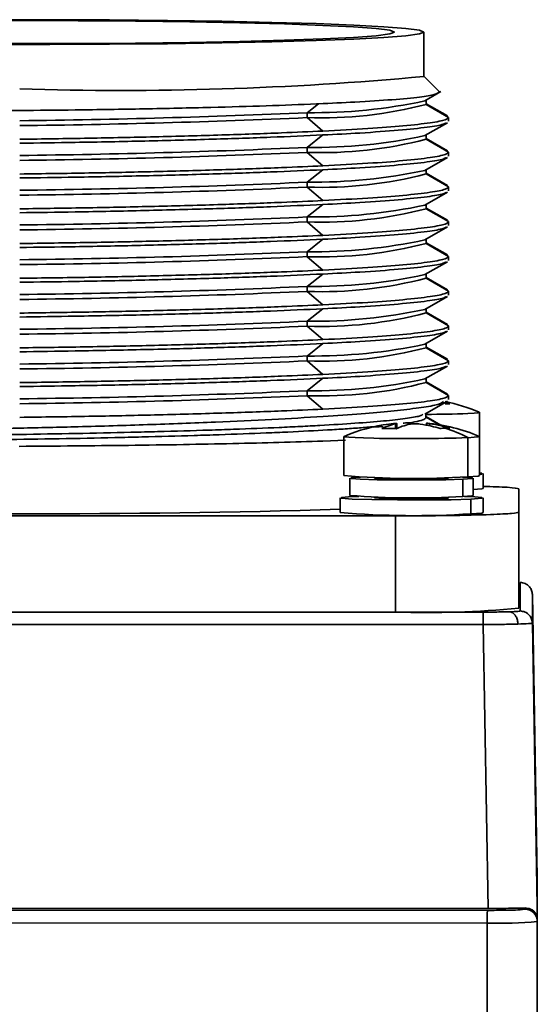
# Model space of a CAD drawing. Header units: millimetres. Extents: x -10540 to 6039, y -7467 to 6433.
# Tile 142 of 236: x -8364 to -8343, y 2009 to 2049. Entities that reach past the tile are written whole.
import ezdxf

# ---------------------------------------------------------------- set-up
doc = ezdxf.new("R2010")
doc.units = ezdxf.units.MM
doc.header["$LTSCALE"] = 8

msp = doc.modelspace()

# ---------------------------------------------------------------- linework, layer by layer
at = {"linetype": 'Continuous', "lineweight": 35}
for p, q in [((-8347.253, 2046.207), (-8347.253, 2048.006)), ((-8346.655, 2045.617), (-8347.253, 2046.215)), ((-8347.211, 2045.22), (-8346.562, 2045.594)), ((-8346.629, 2045.583), (-8346.668, 2045.603)), ((-8351.993, 2044.74), (-8351.537, 2045.098)), ((-8347.163, 2045.075), (-8347.163, 2045.248)), ((-8347.163, 2045.075), (-8347.163, 2045.248)), ((-8346.303, 2044.607), (-8347.163, 2045.103)), ((-8351.993, 2044.54), (-8351.993, 2044.74)), ((-8346.253, 2044.55), (-8347.163, 2045.075)), ((-8351.35, 2043.995), (-8351.993, 2044.54)), ((-8347.211, 2043.811), (-8346.303, 2044.334)), ((-8346.253, 2044.55), (-8346.253, 2044.391)), ((-8351.993, 2043.33), (-8351.35, 2043.835)), ((-8347.163, 2043.666), (-8347.163, 2043.838)), ((-8347.163, 2043.666), (-8347.163, 2043.838)), ((-8346.303, 2043.198), (-8347.163, 2043.693)), ((-8346.253, 2043.141), (-8347.163, 2043.666)), ((-8351.993, 2043.13), (-8351.993, 2043.33)), ((-8351.35, 2042.586), (-8351.993, 2043.13)), ((-8346.253, 2043.141), (-8346.253, 2042.981)), ((-8347.211, 2042.401), (-8346.303, 2042.925)), ((-8351.993, 2041.921), (-8351.35, 2042.426)), ((-8347.163, 2042.257), (-8347.163, 2042.429)), ((-8347.163, 2042.257), (-8347.163, 2042.429)), ((-8351.993, 2041.721), (-8351.993, 2041.921)), ((-8346.303, 2041.788), (-8347.163, 2042.284)), ((-8346.253, 2041.732), (-8347.163, 2042.257)), ((-8351.35, 2041.177), (-8351.993, 2041.721)), ((-8347.211, 2040.992), (-8346.303, 2041.515)), ((-8346.253, 2041.732), (-8346.253, 2041.572)), ((-8351.993, 2040.512), (-8351.35, 2041.017)), ((-8347.163, 2040.847), (-8347.163, 2041.02)), ((-8347.163, 2040.847), (-8347.163, 2041.02)), ((-8346.303, 2040.379), (-8347.163, 2040.875)), ((-8346.253, 2040.322), (-8347.163, 2040.847)), ((-8351.993, 2040.312), (-8351.993, 2040.512)), ((-8351.35, 2039.767), (-8351.993, 2040.312)), ((-8346.253, 2040.322), (-8346.253, 2040.163)), ((-8347.211, 2039.583), (-8346.303, 2040.106)), ((-8351.993, 2039.102), (-8351.35, 2039.607)), ((-8347.163, 2039.438), (-8347.163, 2039.61)), ((-8347.163, 2039.438), (-8347.163, 2039.61)), ((-8346.303, 2038.97), (-8347.163, 2039.465)), ((-8346.253, 2038.913), (-8347.163, 2039.438)), ((-8351.993, 2038.902), (-8351.993, 2039.102)), ((-8351.35, 2038.358), (-8351.993, 2038.902)), ((-8346.253, 2038.913), (-8346.253, 2038.753)), ((-8347.211, 2038.173), (-8346.303, 2038.697)), ((-8351.993, 2037.693), (-8351.35, 2038.198)), ((-8347.163, 2038.029), (-8347.163, 2038.201)), ((-8347.163, 2038.029), (-8347.163, 2038.201)), ((-8346.303, 2037.56), (-8347.163, 2038.056)), ((-8346.253, 2037.504), (-8347.163, 2038.029)), ((-8351.993, 2037.493), (-8351.993, 2037.693)), ((-8351.35, 2036.949), (-8351.993, 2037.493)), ((-8347.211, 2036.764), (-8346.303, 2037.287)), ((-8346.253, 2037.504), (-8346.253, 2037.344)), ((-8351.993, 2036.284), (-8351.35, 2036.789)), ((-8347.163, 2036.619), (-8347.163, 2036.792)), ((-8347.163, 2036.619), (-8347.163, 2036.792)), ((-8346.303, 2036.151), (-8347.163, 2036.647)), ((-8346.253, 2036.094), (-8347.163, 2036.619)), ((-8351.993, 2036.084), (-8351.993, 2036.284)), ((-8351.35, 2035.539), (-8351.993, 2036.084)), ((-8346.253, 2036.094), (-8346.253, 2035.935)), ((-8347.211, 2035.355), (-8346.303, 2035.878)), ((-8351.993, 2034.874), (-8351.35, 2035.379)), ((-8347.163, 2035.21), (-8347.163, 2035.382)), ((-8347.163, 2035.21), (-8347.163, 2035.382)), ((-8346.303, 2034.742), (-8347.163, 2035.237)), ((-8346.253, 2034.685), (-8347.163, 2035.21)), ((-8351.993, 2034.674), (-8351.993, 2034.874)), ((-8351.35, 2034.13), (-8351.993, 2034.674)), ((-8347.211, 2033.945), (-8346.303, 2034.469)), ((-8346.253, 2034.685), (-8346.253, 2034.525)), ((-8351.993, 2033.465), (-8351.35, 2033.97)), ((-8347.163, 2033.801), (-8347.163, 2033.973)), ((-8347.163, 2033.801), (-8347.163, 2033.973)), ((-8346.303, 2033.332), (-8347.163, 2033.828)), ((-8346.253, 2033.276), (-8347.163, 2033.801)), ((-8351.993, 2033.265), (-8351.993, 2033.465)), ((-8351.35, 2032.721), (-8351.993, 2033.265)), ((-8346.253, 2033.276), (-8346.253, 2033.116)), ((-8347.215, 2032.517), (-8346.296, 2033.047)), ((-8346.401, 2032.986), (-8346.203, 2032.932)), ((-8347.171, 2032.348), (-8347.171, 2032.542)), ((-8346.38, 2031.968), (-8347.171, 2032.424)), ((-8346.722, 2032.138), (-8347.162, 2032.392)), ((-8345.003, 2031.611), (-8345.003, 2032.591)), ((-8348.676, 2032.112), (-8348.488, 2032.136)), ((-8348.406, 2031.93), (-8348.406, 2032.124)), ((-8348.355, 2031.931), (-8348.355, 2032.139)), ((-8347.151, 2032.15), (-8347.151, 2032.067)), ((-8347.019, 2032.132), (-8347.019, 2032.043)), ((-8350.503, 2031.611), (-8350.503, 2030.024)), ((-8345.471, 2031.563), (-8345.471, 2029.977)), ((-8345.003, 2030.024), (-8345.003, 2031.611)), ((-8350.434, 2031.468), (-8351.361, 2031.428)), ((-8349.253, 2029.953), (-8349.253, 2029.924)), ((-8346.509, 2029.899), (-8346.509, 2029.949)), ((-8346.253, 2029.924), (-8346.253, 2029.953)), ((-8344.853, 2029.505), (-8344.853, 2030.105)), ((-8350.253, 2029.924), (-8350.253, 2029.225)), ((-8345.679, 2029.881), (-8345.679, 2029.182)), ((-8345.253, 2029.225), (-8345.253, 2029.924)), ((-8350.16, 2029.175), (-8349.896, 2029.185)), ((-8349.253, 2029.163), (-8349.253, 2029.125)), ((-8346.509, 2029.099), (-8346.509, 2029.158)), ((-8346.253, 2029.125), (-8346.253, 2029.163)), ((-8343.403, 2029.485), (-8343.403, 2028.545)), ((-8350.653, 2029.125), (-8350.653, 2028.525)), ((-8345.347, 2028.475), (-8345.347, 2029.075)), ((-8344.853, 2028.525), (-8344.853, 2029.125)), ((-8348.403, 2028.391), (-8378.903, 2028.391)), ((-8348.403, 2024.493), (-8348.403, 2028.391)), ((-8343.403, 2028.545), (-8343.403, 2024.647)), ((-8343.354, 2024.538), (-8343.354, 2025.696)), ((-8342.854, 2025.205), (-8342.854, 2024.046)), ((-8342.653, 2013.712), (-8342.854, 2025.205)), ((-8382.453, 2024.491), (-8344.854, 2024.491)), ((-8378.903, 2024.493), (-8348.403, 2024.493)), ((-8344.854, 2023.985), (-8382.453, 2023.985)), ((-8344.653, 2012.475), (-8344.854, 2023.985)), ((-8342.854, 2024.046), (-8342.875, 2024.041)), ((-8342.864, 2024.041), (-8342.868, 2024.156)), ((-8342.854, 2024.046), (-8342.653, 2012.541)), ((-8342.653, 2012.541), (-8342.653, 2013.712)), ((-8342.653, 2013.708), (-8342.653, 2013.708)), ((-8342.653, 2013.704), (-8342.653, 2012.533)), ((-8411.68, 2012.436), (-8344.68, 2012.399)), ((-8382.654, 2012.475), (-8344.653, 2012.475)), ((-8343.153, 2012.446), (-8343.153, 2012.496)), ((-8342.653, 2012.032), (-8342.653, 2011.946)), ((-8344.688, 2011.884), (-8411.688, 2011.92)), ((-8344.688, 2001.948), (-8344.688, 2011.884)), ((-8342.653, 2011.946), (-8342.653, 2001.985))]:
    msp.add_line(p, q, dxfattribs=at)
at = {"linetype": 'Continuous', "lineweight": 35, "flags": 128}
for points in [[(-8347.253, 2048.006), (-8347.437, 2048.081), (-8347.982, 2048.155), (-8348.877, 2048.225), (-8350.103, 2048.291), (-8351.631, 2048.35), (-8353.428, 2048.401), (-8355.453, 2048.444), (-8357.662, 2048.476), (-8360.004, 2048.499), (-8362.428, 2048.51), (-8364.879, 2048.51), (-8367.303, 2048.499), (-8369.645, 2048.476), (-8371.853, 2048.444), (-8373.879, 2048.401), (-8375.675, 2048.35), (-8377.204, 2048.291), (-8378.429, 2048.225), (-8379.325, 2048.155), (-8379.87, 2048.081), (-8380.053, 2048.006)], [(-8348.453, 2048.006), (-8348.641, 2048.079), (-8349.197, 2048.151), (-8350.11, 2048.219), (-8351.356, 2048.281), (-8352.905, 2048.337), (-8354.719, 2048.385), (-8356.753, 2048.423), (-8358.956, 2048.451), (-8361.276, 2048.469), (-8363.653, 2048.474), (-8366.031, 2048.469), (-8368.35, 2048.451), (-8370.554, 2048.423), (-8372.588, 2048.385), (-8374.401, 2048.337), (-8375.95, 2048.281), (-8377.197, 2048.219), (-8378.109, 2048.151), (-8378.666, 2048.079), (-8378.853, 2048.006)], [(-8380.053, 2048.006), (-8379.87, 2047.931), (-8379.325, 2047.857), (-8378.429, 2047.787), (-8377.204, 2047.721), (-8375.675, 2047.662), (-8373.879, 2047.611), (-8371.853, 2047.568), (-8369.645, 2047.536), (-8367.303, 2047.513), (-8364.879, 2047.502), (-8362.428, 2047.502), (-8360.004, 2047.513), (-8357.662, 2047.536), (-8355.453, 2047.568), (-8353.428, 2047.611), (-8351.631, 2047.662), (-8350.103, 2047.721), (-8348.877, 2047.787), (-8347.982, 2047.857), (-8347.437, 2047.931), (-8347.253, 2048.006)], [(-8378.853, 2048.006), (-8378.666, 2047.933), (-8378.109, 2047.861), (-8377.197, 2047.793), (-8375.95, 2047.731), (-8374.401, 2047.675), (-8372.588, 2047.627), (-8370.554, 2047.589), (-8368.35, 2047.56), (-8366.031, 2047.543), (-8363.653, 2047.538), (-8361.276, 2047.543), (-8358.956, 2047.56), (-8356.753, 2047.589), (-8354.719, 2047.627), (-8352.905, 2047.675), (-8351.356, 2047.731), (-8350.11, 2047.793), (-8349.197, 2047.861), (-8348.641, 2047.933), (-8348.453, 2048.006)], [(-8345.011, 2032.597), (-8345.003, 2032.59), (-8345.058, 2032.574), (-8345.216, 2032.558), (-8345.471, 2032.543)], [(-8349.288, 2031.54), (-8349.703, 2031.551), (-8350.044, 2031.564), (-8350.297, 2031.579), (-8350.452, 2031.594), (-8350.503, 2031.611), (-8350.496, 2031.617)], [(-8345.011, 2031.617), (-8345.003, 2031.611), (-8345.058, 2031.594), (-8345.216, 2031.578), (-8345.471, 2031.563)], [(-8345.679, 2029.881), (-8346.37, 2029.86), (-8347.273, 2029.849), (-8348.248, 2029.849), (-8349.148, 2029.86), (-8349.836, 2029.882), (-8350.207, 2029.91), (-8350.204, 2029.94), (-8349.828, 2029.967)], [(-8345.695, 2029.968), (-8345.671, 2029.967), (-8345.3, 2029.939), (-8345.303, 2029.909), (-8345.679, 2029.881)], [(-8345.003, 2030.024), (-8345.058, 2030.008), (-8345.471, 2029.977)], [(-8345.003, 2030.133), (-8344.908, 2030.122), (-8344.911, 2030.087), (-8345.003, 2030.076)], [(-8346.253, 2029.924), (-8346.283, 2029.915), (-8346.509, 2029.899)], [(-8345.347, 2029.075), (-8346.149, 2029.05), (-8347.196, 2029.037), (-8348.327, 2029.037), (-8349.371, 2029.051), (-8350.169, 2029.075), (-8350.599, 2029.108), (-8350.596, 2029.142), (-8350.16, 2029.175)], [(-8345.253, 2029.225), (-8345.303, 2029.209), (-8345.679, 2029.182)], [(-8345.611, 2029.185), (-8345.338, 2029.174), (-8344.908, 2029.142), (-8344.911, 2029.107), (-8345.347, 2029.075)], [(-8344.853, 2029.505), (-8344.911, 2029.487), (-8345.253, 2029.46)], [(-8346.253, 2029.125), (-8346.283, 2029.116), (-8346.509, 2029.099)], [(-8344.853, 2028.525), (-8344.911, 2028.507), (-8345.347, 2028.475)]]:
    msp.add_lwpolyline(points, dxfattribs=at)
at = {"linetype": 'Continuous', "lineweight": 35}
for centre, radius, start, end in [((-8359.557, 2179.13), 133.491, 268.24163, 275.28847), ((-8351.74, 2066.269), 21.531, 269.3277, 282.1445), ((-8367.354, 2386.546), 342.151, 270.61977, 272.57329), ((-8351.413, 2061.357), 16.828, 268.0242, 284.6287), ((-8367.354, 2386.346), 342.151, 270.61977, 272.57329), ((-8351.74, 2064.859), 21.53, 269.3277, 282.1445), ((-8351.413, 2059.948), 16.828, 268.0242, 284.6287), ((-8367.354, 2385.137), 342.151, 270.61977, 272.57329), ((-8367.354, 2384.937), 342.151, 270.61977, 272.57329), ((-8351.74, 2063.45), 21.53, 269.3277, 282.1445), ((-8367.354, 2383.727), 342.151, 270.61977, 272.57329), ((-8351.413, 2058.539), 16.828, 268.0242, 284.6287), ((-8367.354, 2383.527), 342.151, 270.61977, 272.57329), ((-8351.74, 2062.041), 21.53, 269.3277, 282.1445), ((-8351.413, 2057.129), 16.828, 268.0242, 284.6287), ((-8367.354, 2382.318), 342.151, 270.61977, 272.57329), ((-8367.354, 2382.118), 342.151, 270.61977, 272.57329), ((-8351.74, 2060.631), 21.53, 269.3277, 282.1445), ((-8351.413, 2055.72), 16.828, 268.0242, 284.6287), ((-8367.354, 2380.909), 342.151, 270.61977, 272.57329), ((-8367.354, 2380.709), 342.151, 270.61977, 272.57329), ((-8351.74, 2059.222), 21.53, 269.3277, 282.1445), ((-8351.413, 2054.311), 16.828, 268.0242, 284.6287), ((-8367.354, 2379.499), 342.151, 270.61977, 272.57329), ((-8367.354, 2379.299), 342.151, 270.61977, 272.57329), ((-8351.74, 2057.813), 21.53, 269.3277, 282.1445), ((-8351.413, 2052.901), 16.828, 268.0242, 284.6287), ((-8367.354, 2378.09), 342.151, 270.61977, 272.57329), ((-8367.354, 2377.89), 342.151, 270.61977, 272.57329), ((-8351.74, 2056.403), 21.53, 269.3277, 282.1445), ((-8351.413, 2051.492), 16.828, 268.0242, 284.6287), ((-8367.354, 2376.681), 342.151, 270.61977, 272.57329), ((-8367.354, 2376.481), 342.151, 270.61977, 272.57329), ((-8351.74, 2054.994), 21.53, 269.3277, 282.1445), ((-8351.413, 2050.083), 16.828, 268.0242, 284.6287), ((-8367.354, 2375.271), 342.151, 270.61977, 272.57329), ((-8367.354, 2375.071), 342.151, 270.61977, 272.57329), ((-8346.285, 2030.584), 2.349, 88.0012, 92.6726), ((-8347.753, 2026.157), 7, 66.9314, 78.7867), ((-8347.322, 2080.455), 47.948, 270.1978, 272.212), ((-8347.753, 2025.177), 7, 97.553, 113.0686), ((-8349.012, 2029.78), 2.23, 92.5834, 97.5239), ((-8349.001, 2029.534), 2.476, 87.9752, 92.5826), ((-8348.778, 2026.628), 5.311, 88.7988, 91.9055), ((-8348.785, 2026.323), 5.616, 85.8062, 88.7993), ((-8347.753, 2025.177), 7, 66.9314, 85.0312), ((-8347.962, 2026.924), 5.266, 61.7747, 72.6828), ((-8347.799, 2100.997), 69.472, 268.77203, 271.92004), ((-8347.667, 2064.116), 34.209, 265.2436, 273.6798), ((-8347.706, 2048.52), 18.66, 265.2436, 273.6798), ((-8347.675, 2060.217), 31.099, 265.2436, 273.6798), ((-8347.706, 2047.72), 18.66, 265.2436, 273.6798), ((-8363.653, 2481.555), 453.083, 268.35583, 271.64417), ((-8347.662, 2064.476), 36.075, 265.2436, 273.6798), ((-8347.155, 2065.172), 40.698, 268.2416, 275.2885), ((-8336.688, 2012.006), 8.001, 177.1845, 180.8747), ((-8344.635, 2055.682), 43.283, 269.9409, 270.9225), ((-8343.841, 2018.128), 5.723, 269.0276, 276.9002), ((-8343.153, 2011.946), 0.5, 0.0136, 90.0136), ((-8344.174, 2028.536), 16.66, 268.2316, 275.2375)]:
    msp.add_arc(centre, radius, start, end, dxfattribs=at)
for points, knots in [([(-8351.537, 2045.098), (-8351.029, 2045.121), (-8349.884, 2045.173), (-8348.468, 2045.267), (-8347.399, 2045.37), (-8346.75, 2045.475), (-8346.669, 2045.543), (-8346.629, 2045.577)], [0, 0, 0, 0, 0.1704681, 0.3845982, 0.604938, 0.8001375, 1, 1, 1, 1]), ([(-8346.629, 2045.577), (-8346.629, 2045.578), (-8346.629, 2045.58), (-8346.629, 2045.582), (-8346.629, 2045.583)], [0, 0, 0, 0, 0.560016, 1, 1, 1, 1]), ([(-8351.609, 2045.095), (-8351.595, 2045.095), (-8351.571, 2045.096), (-8351.547, 2045.097), (-8351.537, 2045.098)], [0, 0, 0, 0, 0.560011, 1, 1, 1, 1]), ([(-8372.516, 2044.824), (-8371.851, 2044.819), (-8370.34, 2044.809), (-8367.753, 2044.807), (-8365.43, 2044.815), (-8364.048, 2044.825), (-8363.653, 2044.828)], [0, 0, 0, 0, 0.243493, 0.55337, 0.872235, 1, 1, 1, 1]), ([(-8363.653, 2044.828), (-8362.901, 2044.835), (-8361.196, 2044.851), (-8358.565, 2044.893), (-8355.959, 2044.95), (-8353.587, 2045.017), (-8352.274, 2045.069), (-8351.609, 2045.095)], [0, 0, 0, 0, 0.168691, 0.38198, 0.601455, 0.798315, 1, 1, 1, 1]), ([(-8346.253, 2044.55), (-8346.282, 2044.518), (-8346.346, 2044.444), (-8346.937, 2044.327), (-8348.006, 2044.207), (-8349.469, 2044.094), (-8350.717, 2044.028), (-8351.35, 2043.995)], [0, 0, 0, 0, 0.163751, 0.3754467, 0.5932816, 0.7940366, 1, 1, 1, 1]), ([(-8351.35, 2043.835), (-8350.838, 2043.862), (-8349.671, 2043.922), (-8348.208, 2044.028), (-8347.092, 2044.148), (-8346.466, 2044.251), (-8346.387, 2044.312), (-8346.359, 2044.334)], [0, 0, 0, 0, 0.182924, 0.417056, 0.657978, 0.879134, 1, 1, 1, 1]), ([(-8351.35, 2043.995), (-8351.897, 2043.97), (-8353.151, 2043.913), (-8355.445, 2043.833), (-8358.09, 2043.76), (-8360.863, 2043.701), (-8362.715, 2043.675), (-8363.653, 2043.662)], [0, 0, 0, 0, 0.1637515, 0.3754479, 0.5932834, 0.7940376, 1, 1, 1, 1]), ([(-8363.653, 2043.502), (-8362.9, 2043.512), (-8361.184, 2043.536), (-8358.524, 2043.589), (-8355.857, 2043.661), (-8353.407, 2043.743), (-8352.041, 2043.804), (-8351.35, 2043.835)], [0, 0, 0, 0, 0.165396, 0.377092, 0.594927, 0.794891, 1, 1, 1, 1]), ([(-8346.253, 2043.141), (-8346.282, 2043.109), (-8346.346, 2043.035), (-8346.937, 2042.918), (-8348.006, 2042.797), (-8349.469, 2042.684), (-8350.717, 2042.619), (-8351.35, 2042.586)], [0, 0, 0, 0, 0.163751, 0.3754467, 0.5932816, 0.7940366, 1, 1, 1, 1]), ([(-8351.35, 2042.426), (-8350.838, 2042.452), (-8349.671, 2042.512), (-8348.208, 2042.619), (-8347.092, 2042.738), (-8346.466, 2042.842), (-8346.387, 2042.903), (-8346.359, 2042.925)], [0, 0, 0, 0, 0.182924, 0.417056, 0.657978, 0.879134, 1, 1, 1, 1]), ([(-8351.35, 2042.586), (-8351.897, 2042.561), (-8353.151, 2042.504), (-8355.445, 2042.424), (-8358.09, 2042.351), (-8360.863, 2042.291), (-8362.715, 2042.266), (-8363.653, 2042.253)], [0, 0, 0, 0, 0.163752, 0.375448, 0.593283, 0.794038, 1, 1, 1, 1]), ([(-8363.653, 2042.093), (-8362.9, 2042.103), (-8361.184, 2042.126), (-8358.524, 2042.18), (-8355.857, 2042.251), (-8353.407, 2042.334), (-8352.041, 2042.395), (-8351.35, 2042.426)], [0, 0, 0, 0, 0.1653957, 0.3770917, 0.5949269, 0.7948908, 1, 1, 1, 1]), ([(-8346.253, 2041.732), (-8346.282, 2041.7), (-8346.346, 2041.626), (-8346.937, 2041.509), (-8348.006, 2041.388), (-8349.469, 2041.275), (-8350.717, 2041.21), (-8351.35, 2041.177)], [0, 0, 0, 0, 0.163751, 0.375447, 0.593282, 0.794037, 1, 1, 1, 1]), ([(-8351.35, 2041.017), (-8350.838, 2041.043), (-8349.671, 2041.103), (-8348.208, 2041.21), (-8347.092, 2041.329), (-8346.466, 2041.433), (-8346.387, 2041.494), (-8346.359, 2041.515)], [0, 0, 0, 0, 0.1829244, 0.4170561, 0.6579776, 0.8791338, 1, 1, 1, 1]), ([(-8351.35, 2041.177), (-8351.897, 2041.152), (-8353.151, 2041.095), (-8355.445, 2041.014), (-8358.09, 2040.941), (-8360.863, 2040.882), (-8362.715, 2040.856), (-8363.653, 2040.843)], [0, 0, 0, 0, 0.163752, 0.375448, 0.593283, 0.794038, 1, 1, 1, 1]), ([(-8363.653, 2040.683), (-8362.9, 2040.694), (-8361.184, 2040.717), (-8358.524, 2040.771), (-8355.857, 2040.842), (-8353.407, 2040.924), (-8352.041, 2040.986), (-8351.35, 2041.017)], [0, 0, 0, 0, 0.1653957, 0.3770917, 0.5949269, 0.7948908, 1, 1, 1, 1]), ([(-8346.253, 2040.322), (-8346.282, 2040.29), (-8346.346, 2040.216), (-8346.937, 2040.099), (-8348.006, 2039.979), (-8349.469, 2039.866), (-8350.717, 2039.8), (-8351.35, 2039.767)], [0, 0, 0, 0, 0.163751, 0.375447, 0.593282, 0.794037, 1, 1, 1, 1]), ([(-8351.35, 2039.607), (-8350.838, 2039.634), (-8349.671, 2039.694), (-8348.208, 2039.8), (-8347.092, 2039.92), (-8346.466, 2040.023), (-8346.387, 2040.084), (-8346.359, 2040.106)], [0, 0, 0, 0, 0.182924, 0.417056, 0.657978, 0.879134, 1, 1, 1, 1]), ([(-8351.35, 2039.767), (-8351.897, 2039.742), (-8353.151, 2039.685), (-8355.445, 2039.605), (-8358.09, 2039.532), (-8360.863, 2039.473), (-8362.715, 2039.447), (-8363.653, 2039.434)], [0, 0, 0, 0, 0.163752, 0.375448, 0.593283, 0.794038, 1, 1, 1, 1]), ([(-8363.653, 2039.274), (-8362.9, 2039.284), (-8361.184, 2039.308), (-8358.524, 2039.362), (-8355.857, 2039.433), (-8353.407, 2039.515), (-8352.041, 2039.576), (-8351.35, 2039.607)], [0, 0, 0, 0, 0.165396, 0.377092, 0.594927, 0.794891, 1, 1, 1, 1]), ([(-8346.253, 2038.913), (-8346.282, 2038.881), (-8346.346, 2038.807), (-8346.937, 2038.69), (-8348.006, 2038.569), (-8349.469, 2038.456), (-8350.717, 2038.391), (-8351.35, 2038.358)], [0, 0, 0, 0, 0.163751, 0.3754467, 0.5932816, 0.7940366, 1, 1, 1, 1]), ([(-8351.35, 2038.358), (-8351.897, 2038.333), (-8353.151, 2038.276), (-8355.445, 2038.196), (-8358.09, 2038.123), (-8360.863, 2038.063), (-8362.715, 2038.038), (-8363.653, 2038.025)], [0, 0, 0, 0, 0.163752, 0.375448, 0.593283, 0.794038, 1, 1, 1, 1]), ([(-8351.35, 2038.198), (-8350.838, 2038.224), (-8349.671, 2038.284), (-8348.208, 2038.391), (-8347.092, 2038.51), (-8346.466, 2038.614), (-8346.387, 2038.675), (-8346.359, 2038.697)], [0, 0, 0, 0, 0.182924, 0.417056, 0.657978, 0.879134, 1, 1, 1, 1]), ([(-8363.653, 2037.865), (-8362.9, 2037.875), (-8361.184, 2037.898), (-8358.524, 2037.952), (-8355.857, 2038.023), (-8353.407, 2038.106), (-8352.041, 2038.167), (-8351.35, 2038.198)], [0, 0, 0, 0, 0.165396, 0.377092, 0.594927, 0.794891, 1, 1, 1, 1]), ([(-8346.253, 2037.504), (-8346.282, 2037.472), (-8346.346, 2037.398), (-8346.937, 2037.281), (-8348.006, 2037.16), (-8349.469, 2037.047), (-8350.717, 2036.982), (-8351.35, 2036.949)], [0, 0, 0, 0, 0.163751, 0.375447, 0.593282, 0.794037, 1, 1, 1, 1]), ([(-8351.35, 2036.789), (-8350.838, 2036.815), (-8349.671, 2036.875), (-8348.208, 2036.982), (-8347.092, 2037.101), (-8346.466, 2037.205), (-8346.387, 2037.266), (-8346.359, 2037.287)], [0, 0, 0, 0, 0.1829244, 0.4170561, 0.6579776, 0.8791338, 1, 1, 1, 1]), ([(-8351.35, 2036.949), (-8351.897, 2036.924), (-8353.151, 2036.867), (-8355.445, 2036.786), (-8358.09, 2036.713), (-8360.863, 2036.654), (-8362.715, 2036.628), (-8363.653, 2036.615)], [0, 0, 0, 0, 0.163752, 0.375448, 0.593283, 0.794038, 1, 1, 1, 1]), ([(-8363.653, 2036.455), (-8362.9, 2036.466), (-8361.184, 2036.489), (-8358.524, 2036.543), (-8355.857, 2036.614), (-8353.407, 2036.696), (-8352.041, 2036.758), (-8351.35, 2036.789)], [0, 0, 0, 0, 0.165396, 0.377092, 0.594927, 0.794891, 1, 1, 1, 1]), ([(-8346.253, 2036.094), (-8346.282, 2036.062), (-8346.346, 2035.988), (-8346.937, 2035.871), (-8348.006, 2035.751), (-8349.469, 2035.638), (-8350.717, 2035.572), (-8351.35, 2035.539)], [0, 0, 0, 0, 0.163751, 0.375447, 0.593282, 0.794037, 1, 1, 1, 1]), ([(-8351.35, 2035.539), (-8351.897, 2035.514), (-8353.151, 2035.457), (-8355.445, 2035.377), (-8358.09, 2035.304), (-8360.863, 2035.245), (-8362.715, 2035.219), (-8363.653, 2035.206)], [0, 0, 0, 0, 0.1637515, 0.3754479, 0.5932834, 0.7940376, 1, 1, 1, 1]), ([(-8351.35, 2035.379), (-8350.838, 2035.406), (-8349.671, 2035.466), (-8348.208, 2035.572), (-8347.092, 2035.692), (-8346.466, 2035.795), (-8346.387, 2035.856), (-8346.359, 2035.878)], [0, 0, 0, 0, 0.182924, 0.417056, 0.657978, 0.879134, 1, 1, 1, 1]), ([(-8363.653, 2035.046), (-8362.9, 2035.056), (-8361.184, 2035.08), (-8358.524, 2035.134), (-8355.857, 2035.205), (-8353.407, 2035.287), (-8352.041, 2035.348), (-8351.35, 2035.379)], [0, 0, 0, 0, 0.165396, 0.377092, 0.594927, 0.794891, 1, 1, 1, 1]), ([(-8346.253, 2034.685), (-8346.282, 2034.653), (-8346.346, 2034.579), (-8346.937, 2034.462), (-8348.006, 2034.341), (-8349.469, 2034.228), (-8350.717, 2034.163), (-8351.35, 2034.13)], [0, 0, 0, 0, 0.163751, 0.375447, 0.593282, 0.794037, 1, 1, 1, 1]), ([(-8351.35, 2033.97), (-8350.838, 2033.996), (-8349.671, 2034.056), (-8348.208, 2034.163), (-8347.092, 2034.282), (-8346.466, 2034.386), (-8346.387, 2034.447), (-8346.359, 2034.469)], [0, 0, 0, 0, 0.1829244, 0.4170561, 0.6579776, 0.8791338, 1, 1, 1, 1]), ([(-8351.35, 2034.13), (-8351.897, 2034.105), (-8353.151, 2034.048), (-8355.445, 2033.968), (-8358.09, 2033.895), (-8360.863, 2033.835), (-8362.715, 2033.81), (-8363.653, 2033.797)], [0, 0, 0, 0, 0.163752, 0.375448, 0.593283, 0.794038, 1, 1, 1, 1]), ([(-8363.653, 2033.637), (-8362.9, 2033.647), (-8361.184, 2033.67), (-8358.524, 2033.724), (-8355.857, 2033.795), (-8353.407, 2033.878), (-8352.041, 2033.939), (-8351.35, 2033.97)], [0, 0, 0, 0, 0.1653957, 0.3770917, 0.5949269, 0.7948908, 1, 1, 1, 1]), ([(-8346.253, 2033.276), (-8346.282, 2033.244), (-8346.346, 2033.17), (-8346.937, 2033.053), (-8348.006, 2032.932), (-8349.469, 2032.819), (-8350.717, 2032.754), (-8351.35, 2032.721)], [0, 0, 0, 0, 0.163751, 0.375447, 0.593282, 0.794037, 1, 1, 1, 1]), ([(-8351.341, 2032.421), (-8350.804, 2032.457), (-8349.248, 2032.559), (-8348.236, 2032.677), (-8347.573, 2032.754)], [0, 0, 0, 0, 0.345037, 1, 1, 1, 1]), ([(-8347.573, 2032.754), (-8347.289, 2032.795), (-8346.663, 2032.885), (-8346.532, 2032.978), (-8346.46, 2033.029)], [0, 0, 0, 0, 0.453091, 1, 1, 1, 1]), ([(-8376.874, 2031.67), (-8376.61, 2031.666), (-8376.103, 2031.658), (-8374.954, 2031.647), (-8373.747, 2031.639), (-8372.125, 2031.634), (-8370.405, 2031.635), (-8368.222, 2031.645), (-8365.961, 2031.664), (-8363.664, 2031.693), (-8361.372, 2031.731), (-8359.501, 2031.771), (-8357.688, 2031.816), (-8356.291, 2031.858), (-8354.639, 2031.914), (-8353.399, 2031.964), (-8352.261, 2032.017), (-8351.196, 2032.073), (-8350.007, 2032.146), (-8348.842, 2032.24), (-8347.981, 2032.339), (-8347.392, 2032.433), (-8347.323, 2032.494), (-8347.293, 2032.521)], [0, 0, 0, 0, 0.031347, 0.060185, 0.117958, 0.146797, 0.204573, 0.262353, 0.320127, 0.377899, 0.435674, 0.493457, 0.522296, 0.580074, 0.608913, 0.666693, 0.695532, 0.724371, 0.782152, 0.839937, 0.897718, 0.955497, 1, 1, 1, 1]), ([(-8351.35, 2032.721), (-8351.897, 2032.696), (-8353.151, 2032.639), (-8355.445, 2032.558), (-8358.09, 2032.485), (-8360.863, 2032.426), (-8362.715, 2032.4), (-8363.653, 2032.387)], [0, 0, 0, 0, 0.1637515, 0.3754479, 0.5932834, 0.7940376, 1, 1, 1, 1]), ([(-8363.634, 2031.949), (-8362.849, 2031.967), (-8361.101, 2032.008), (-8358.413, 2032.09), (-8355.769, 2032.192), (-8353.356, 2032.301), (-8352.018, 2032.381), (-8351.341, 2032.421)], [0, 0, 0, 0, 0.172431, 0.384269, 0.60225, 0.798694, 1, 1, 1, 1]), ([(-8347.193, 2032.349), (-8347.226, 2032.32), (-8347.289, 2032.265), (-8347.601, 2032.211), (-8347.748, 2032.185)], [0, 0, 0, 0, 0.528715, 1, 1, 1, 1]), ([(-8347.161, 2032.391), (-8347.154, 2032.383), (-8347.146, 2032.372), (-8347.168, 2032.362), (-8347.171, 2032.36)], [0, 0, 0, 0, 0.827356, 1, 1, 1, 1]), ([(-8349.21, 2032.016), (-8349.396, 2031.999), (-8349.758, 2031.966), (-8350.439, 2031.92), (-8351.39, 2031.862), (-8352.468, 2031.806), (-8353.94, 2031.741), (-8355.216, 2031.694), (-8356.906, 2031.639), (-8358.327, 2031.6), (-8360.163, 2031.556), (-8362.05, 2031.519), (-8364.348, 2031.483), (-8366.638, 2031.458), (-8368.88, 2031.441), (-8371.033, 2031.434), (-8372.716, 2031.436), (-8374.298, 2031.442), (-8375.46, 2031.451), (-8376.389, 2031.461), (-8376.713, 2031.467), (-8376.803, 2031.468)], [0, 0, 0, 0, 0.03735, 0.072461, 0.107571, 0.177913, 0.213022, 0.283365, 0.318474, 0.388814, 0.423924, 0.494271, 0.564609, 0.634942, 0.705278, 0.77562, 0.845959, 0.881067, 0.951402, 0.98651, 1, 1, 1, 1]), ([(-8370.293, 2031.828), (-8369.555, 2031.839), (-8367.418, 2031.87), (-8365.132, 2031.918), (-8363.634, 2031.949)], [0, 0, 0, 0, 0.345099, 1, 1, 1, 1]), ([(-8348.406, 2032.124), (-8348.51, 2032.098), (-8348.694, 2032.052), (-8348.875, 2031.971), (-8348.955, 2031.935)], [0, 0, 0, 0, 0.559997, 1, 1, 1, 1]), ([(-8348.406, 2032.124), (-8348.39, 2032.127), (-8348.358, 2032.135), (-8348.351, 2032.142), (-8348.376, 2032.144), (-8348.426, 2032.142), (-8348.47, 2032.138), (-8348.488, 2032.136)], [0, 0, 0, 0, 0.213973, 0.427991, 0.640996, 0.853565, 1, 1, 1, 1]), ([(-8347.826, 2032.112), (-8347.929, 2032.086), (-8348.113, 2032.04), (-8348.294, 2031.959), (-8348.374, 2031.923)], [0, 0, 0, 0, 0.5599967, 1, 1, 1, 1]), ([(-8348.098, 2032.154), (-8348.068, 2032.157), (-8348.009, 2032.161), (-8347.905, 2032.165), (-8347.807, 2032.165), (-8347.73, 2032.162), (-8347.695, 2032.158), (-8347.681, 2032.157)], [0, 0, 0, 0, 0.213973, 0.427991, 0.640996, 0.853565, 1, 1, 1, 1]), ([(-8347.409, 2032.114), (-8347.439, 2032.117), (-8347.498, 2032.124), (-8347.601, 2032.128), (-8347.7, 2032.126), (-8347.777, 2032.12), (-8347.812, 2032.114), (-8347.826, 2032.112)], [0, 0, 0, 0, 0.213973, 0.427991, 0.640996, 0.853565, 1, 1, 1, 1]), ([(-8347.409, 2032.114), (-8347.256, 2032.09), (-8346.981, 2032.047), (-8346.712, 2031.969), (-8346.593, 2031.934)], [0, 0, 0, 0, 0.559997, 1, 1, 1, 1]), ([(-8347.1, 2032.145), (-8347.116, 2032.147), (-8347.148, 2032.151), (-8347.156, 2032.151), (-8347.131, 2032.147), (-8347.081, 2032.14), (-8347.037, 2032.134), (-8347.019, 2032.132)], [0, 0, 0, 0, 0.2139726, 0.4279909, 0.6409962, 0.8535648, 1, 1, 1, 1]), ([(-8347.019, 2032.132), (-8346.865, 2032.108), (-8346.591, 2032.065), (-8346.321, 2031.986), (-8346.203, 2031.952)], [0, 0, 0, 0, 0.559997, 1, 1, 1, 1]), ([(-8346.394, 2031.951), (-8346.431, 2031.949), (-8346.496, 2031.945), (-8346.564, 2031.937), (-8346.593, 2031.934)], [0, 0, 0, 0, 0.5599996, 1, 1, 1, 1]), ([(-8346.203, 2031.952), (-8346.238, 2031.953), (-8346.301, 2031.954), (-8346.366, 2031.952), (-8346.394, 2031.951)], [0, 0, 0, 0, 0.56, 1, 1, 1, 1]), ([(-8357.014, 2031.284), (-8357.752, 2031.272), (-8359.889, 2031.24), (-8362.175, 2031.223), (-8363.673, 2031.211)], [0, 0, 0, 0, 0.3451939, 1, 1, 1, 1]), ([(-8351.361, 2031.428), (-8351.938, 2031.408), (-8353.608, 2031.35), (-8355.666, 2031.31), (-8357.014, 2031.284)], [0, 0, 0, 0, 0.344923, 1, 1, 1, 1]), ([(-8343.403, 2029.485), (-8343.479, 2029.508), (-8343.61, 2029.548), (-8344.485, 2029.577), (-8344.853, 2029.589)], [0, 0, 0, 0, 0.57851, 1, 1, 1, 1]), ([(-8348.403, 2028.391), (-8347.67, 2028.394), (-8346.202, 2028.4), (-8344.559, 2028.441), (-8343.578, 2028.492), (-8343.462, 2028.527), (-8343.403, 2028.545)], [0, 0, 0, 0, 0.27962, 0.55924, 0.779619, 1, 1, 1, 1]), ([(-8343.354, 2025.696), (-8343.284, 2025.688), (-8343.138, 2025.67), (-8342.972, 2025.537), (-8342.873, 2025.372), (-8342.86, 2025.259), (-8342.854, 2025.205)], [0, 0, 0, 0, 0.2704818, 0.5623724, 0.7895161, 1, 1, 1, 1]), ([(-8344.854, 2024.491), (-8344.632, 2024.492), (-8344.234, 2024.494), (-8343.928, 2024.501), (-8343.793, 2024.505)], [0, 0, 0, 0, 0.559179, 1, 1, 1, 1]), ([(-8344.854, 2023.985), (-8344.854, 2024.055), (-8344.854, 2024.201), (-8344.854, 2024.369), (-8344.854, 2024.47), (-8344.854, 2024.484), (-8344.854, 2024.491)], [0, 0, 0, 0, 0.2704818, 0.5623724, 0.7895161, 1, 1, 1, 1]), ([(-8343.793, 2024.505), (-8343.654, 2024.51), (-8343.406, 2024.52), (-8343.37, 2024.532), (-8343.354, 2024.538)], [0, 0, 0, 0, 0.559157, 1, 1, 1, 1]), ([(-8343.793, 2024.505), (-8343.744, 2024.495), (-8343.641, 2024.474), (-8343.524, 2024.339), (-8343.454, 2024.173), (-8343.445, 2024.061), (-8343.44, 2024.007)], [0, 0, 0, 0, 0.2705724, 0.562349, 0.7894256, 1, 1, 1, 1]), ([(-8343.354, 2024.538), (-8343.284, 2024.529), (-8343.138, 2024.511), (-8342.972, 2024.379), (-8342.873, 2024.214), (-8342.86, 2024.101), (-8342.854, 2024.046)], [0, 0, 0, 0, 0.270482, 0.562372, 0.789516, 1, 1, 1, 1]), ([(-8343.44, 2024.007), (-8343.639, 2024.001), (-8343.943, 2023.994), (-8344.449, 2023.987), (-8344.718, 2023.986), (-8344.854, 2023.985)], [0, 0, 0, 0, 0.484962, 0.738998, 1, 1, 1, 1]), ([(-8342.875, 2024.041), (-8342.88, 2024.039), (-8342.895, 2024.034), (-8343.039, 2024.022), (-8343.281, 2024.013), (-8343.44, 2024.007)], [0, 0, 0, 0, 0.153716, 0.444633, 1, 1, 1, 1]), ([(-8342.653, 2013.712), (-8342.653, 2013.711), (-8342.653, 2013.708), (-8342.653, 2013.705), (-8342.653, 2013.704)], [0, 0, 0, 0, 0.56, 1, 1, 1, 1]), ([(-8343.153, 2012.496), (-8343.396, 2012.49), (-8343.83, 2012.478), (-8344.401, 2012.476), (-8344.653, 2012.475)], [0, 0, 0, 0, 0.559538, 1, 1, 1, 1]), ([(-8343.153, 2012.496), (-8343.073, 2012.487), (-8342.871, 2012.463), (-8342.727, 2012.3), (-8342.67, 2012.175), (-8342.659, 2012.1), (-8342.656, 2012.083)], [0, 0, 0, 0, 0.29255, 0.736087, 0.938343, 1, 1, 1, 1]), ([(-8342.656, 2012.083), (-8342.655, 2012.199), (-8342.655, 2012.348), (-8342.654, 2012.497), (-8342.654, 2012.531), (-8342.653, 2012.54), (-8342.653, 2012.541), (-8342.653, 2012.541)], [0, 0, 0, 0, 0.689699, 0.882969, 0.947875, 0.974882, 1, 1, 1, 1]), ([(-8342.653, 2012.541), (-8342.653, 2012.54), (-8342.653, 2012.537), (-8342.653, 2012.534), (-8342.653, 2012.533)], [0, 0, 0, 0, 0.56, 1, 1, 1, 1]), ([(-8342.653, 2012.533), (-8342.653, 2012.532), (-8342.653, 2012.531), (-8342.653, 2012.526), (-8342.653, 2012.51), (-8342.653, 2012.453), (-8342.653, 2012.291), (-8342.653, 2012.14), (-8342.653, 2012.032)], [0, 0, 0, 0, 0.017343, 0.036693, 0.05908, 0.145589, 0.390375, 1, 1, 1, 1]), ([(-8342.653, 2012.032), (-8342.654, 2012.042), (-8342.654, 2012.058), (-8342.655, 2012.075), (-8342.656, 2012.083)], [0, 0, 0, 0, 0.559998, 1, 1, 1, 1])]:
    msp.add_open_spline(points, degree=3, knots=knots, dxfattribs=at)

doc.saveas('drawing.dxf')
